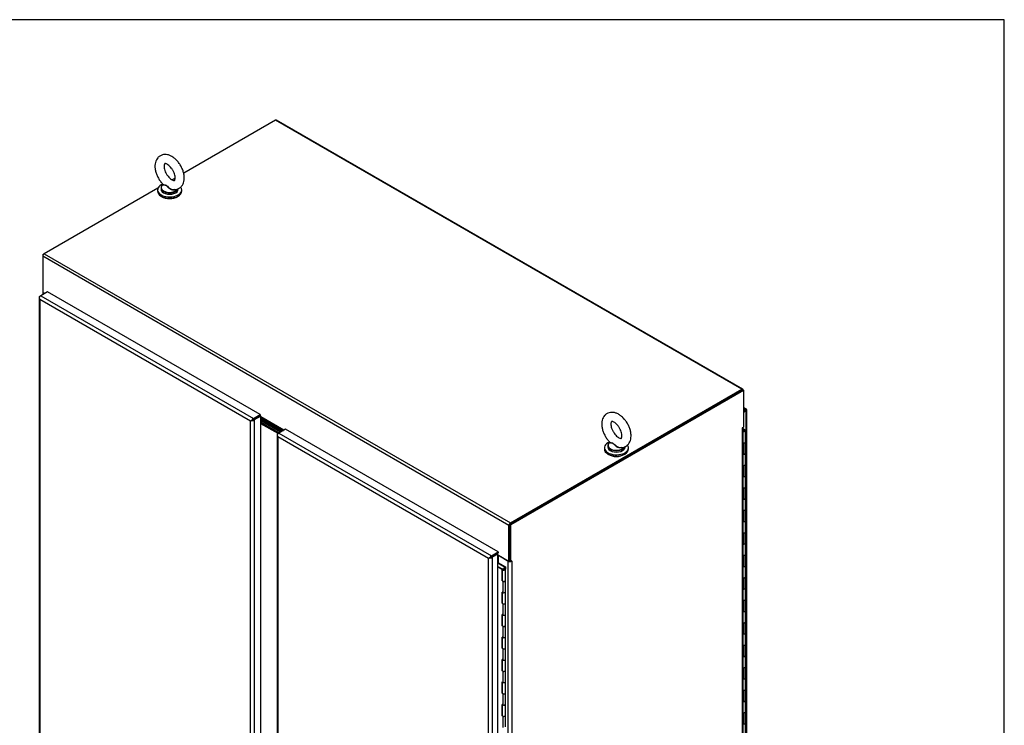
# Model space of a CAD drawing. Header units: inches. Extents: x 1 to 359, y -2 to 239.
# Tile 99 of 99: x 306 to 359, y 200 to 239. Entities that reach past the tile are written whole.
import ezdxf

# ---------------------------------------------------------------- set-up
doc = ezdxf.new("R2010")
doc.units = ezdxf.units.IN
doc.header["$MEASUREMENT"] = 0
for name, color, linetype in [('COM54746-60', 7, 'Continuous'), ('COM70098', 7, 'Continuous'), ('COM71195-6', 7, 'Continuous'), ('COM71196-6', 7, 'Continuous'), ('COM71197-1', 7, 'Continuous'), ('COM71302-1', 7, 'Continuous'), ('Default', 7, 'Continuous'), ('GSK87756', 7, 'Continuous'), ('SCS86414', 7, 'Continuous'), ('WAF25377', 7, 'Continuous'), ('WAM254785', 7, 'Continuous')]:
    doc.layers.add(name, color=color, linetype=linetype)

# ---------------------------------------------------------------- blocks, each defined once
blk = doc.blocks.new('SE6')
at = {"layer": 'COM54746-60', "color": 7, "linetype": 'Continuous'}
for p, q in [((345.111, 216.522), (345.005, 216.583)), ((345.005, 216.545), (345.027, 216.533)), ((345.023, 216.531), (345.009, 216.523)), ((345.009, 216.493), (345.023, 216.485)), ((345.009, 216.493), (345.009, 216.477)), ((345.009, 216.477), (345.023, 216.469)), ((345.023, 216.469), (345.023, 216.485)), ((345.089, 216.523), (345.076, 216.531)), ((345.076, 216.485), (345.089, 216.493)), ((345.076, 216.485), (345.076, 216.469)), ((345.076, 216.469), (345.089, 216.477)), ((345.089, 216.477), (345.089, 216.493)), ((345.1, 216.492), (345.1, 216.508)), ((345.137, 215.874), (345.137, 216.487)), ((345.005, 215.824), (345.045, 215.824)), ((345.045, 215.211), (345.045, 215.824)), ((345.137, 215.262), (345.137, 215.874)), ((345.005, 215.211), (345.045, 215.211)), ((345.137, 214.649), (345.137, 215.262)), ((345.005, 214.599), (345.045, 214.599)), ((345.045, 213.986), (345.045, 214.599)), ((345.137, 214.037), (345.137, 214.649)), ((345.005, 213.986), (345.045, 213.986)), ((345.137, 213.425), (345.137, 214.038)), ((345.005, 213.374), (345.045, 213.374)), ((345.045, 212.762), (345.045, 213.374)), ((345.137, 212.812), (345.137, 213.425)), ((345.005, 212.762), (345.045, 212.762)), ((345.137, 212.2), (345.137, 212.813)), ((345.005, 212.149), (345.045, 212.149)), ((345.045, 211.537), (345.045, 212.149)), ((345.137, 211.588), (345.137, 212.2)), ((345.005, 211.537), (345.045, 211.537)), ((345.137, 210.975), (345.137, 211.588)), ((345.005, 210.925), (345.045, 210.925)), ((345.045, 210.312), (345.045, 210.925)), ((345.137, 210.363), (345.137, 210.975)), ((345.005, 210.312), (345.045, 210.312)), ((345.137, 209.75), (345.137, 210.363)), ((345.005, 209.7), (345.045, 209.7)), ((345.045, 209.087), (345.045, 209.7)), ((345.137, 209.138), (345.137, 209.75)), ((331.653, 209.274), (331.679, 209.289)), ((332.014, 209.058), (331.653, 209.267)), ((331.653, 209.088), (331.879, 208.958)), ((331.679, 209.289), (332.061, 209.069)), ((345.005, 209.087), (345.045, 209.087)), ((345.137, 208.526), (345.137, 209.139)), ((331.875, 208.922), (331.653, 209.051)), ((331.875, 208.31), (331.875, 208.922)), ((331.879, 208.958), (331.879, 208.346)), ((331.885, 208.937), (331.885, 208.325)), ((331.911, 208.973), (331.944, 208.954)), ((331.936, 208.937), (331.936, 208.927)), ((331.944, 208.954), (331.944, 208.951)), ((332.011, 208.927), (332.011, 208.937)), ((332.014, 208.939), (332.014, 209.058)), ((332.014, 208.939), (332.014, 208.936)), ((332.061, 209.069), (332.061, 208.94)), ((332.061, 208.325), (332.061, 208.937)), ((331.875, 208.31), (331.911, 208.289)), ((331.885, 208.342), (331.879, 208.346)), ((331.911, 208.289), (331.911, 207.676)), ((332.061, 207.712), (332.061, 208.325)), ((345.005, 208.475), (345.045, 208.475)), ((345.045, 207.863), (345.045, 208.475)), ((345.137, 207.913), (345.137, 208.526)), ((331.911, 207.676), (331.875, 207.697)), ((331.875, 207.085), (331.875, 207.697)), ((331.879, 207.695), (331.879, 207.121)), ((331.885, 207.691), (331.885, 207.1)), ((332.061, 207.1), (332.061, 207.712)), ((345.005, 207.863), (345.045, 207.863)), ((345.137, 207.301), (345.137, 207.914)), ((331.911, 207.064), (331.875, 207.085)), ((331.879, 207.121), (331.885, 207.117)), ((331.911, 207.064), (331.911, 206.451)), ((332.061, 206.487), (332.061, 207.1)), ((345.005, 207.25), (345.045, 207.25)), ((345.045, 206.638), (345.045, 207.25)), ((345.137, 206.689), (345.137, 207.301)), ((331.911, 206.451), (331.875, 206.472)), ((331.875, 205.86), (331.875, 206.472)), ((331.879, 206.47), (331.879, 205.896)), ((331.885, 206.466), (331.885, 205.875)), ((332.061, 205.875), (332.061, 206.488)), ((345.005, 206.638), (345.045, 206.638)), ((345.137, 206.076), (345.137, 206.689)), ((331.911, 205.84), (331.875, 205.86)), ((331.879, 205.896), (331.885, 205.892)), ((332.061, 205.262), (332.061, 205.875)), ((345.005, 206.026), (345.045, 206.026)), ((345.045, 205.413), (345.045, 206.026)), ((345.137, 205.464), (345.137, 206.076)), ((331.911, 205.84), (331.911, 205.227)), ((345.005, 205.413), (345.045, 205.413)), ((345.137, 204.851), (345.137, 205.464)), ((331.911, 205.227), (331.875, 205.247)), ((331.875, 204.635), (331.875, 205.247)), ((331.879, 205.245), (331.879, 204.672)), ((331.885, 205.241), (331.885, 204.651)), ((332.061, 204.651), (332.061, 205.263)), ((345.005, 204.801), (345.045, 204.801)), ((345.045, 204.188), (345.045, 204.801)), ((345.137, 204.239), (345.137, 204.851)), ((331.911, 204.615), (331.875, 204.635)), ((331.879, 204.672), (331.885, 204.668)), ((331.911, 204.615), (331.911, 204.002)), ((332.061, 204.038), (332.061, 204.651)), ((331.911, 204.002), (331.875, 204.022)), ((331.875, 203.411), (331.875, 204.022)), ((331.879, 204.021), (331.879, 203.447)), ((331.885, 204.017), (331.885, 203.426)), ((332.061, 203.426), (332.061, 204.038)), ((345.005, 204.188), (345.045, 204.188)), ((345.137, 203.627), (345.137, 204.24)), ((331.911, 203.39), (331.875, 203.411)), ((331.879, 203.447), (331.885, 203.443)), ((331.911, 203.39), (331.911, 202.777)), ((332.061, 202.813), (332.061, 203.426)), ((345.005, 203.576), (345.045, 203.576)), ((345.045, 202.964), (345.045, 203.576)), ((345.137, 203.014), (345.137, 203.627)), ((331.911, 202.777), (331.875, 202.798)), ((331.875, 202.186), (331.875, 202.798)), ((331.879, 202.796), (331.879, 202.222)), ((331.885, 202.792), (331.885, 202.201)), ((332.061, 202.201), (332.061, 202.813)), ((345.005, 202.964), (345.045, 202.964)), ((345.137, 202.402), (345.137, 203.015)), ((331.911, 202.165), (331.875, 202.186)), ((331.879, 202.222), (331.885, 202.218)), ((331.911, 202.165), (331.911, 201.552)), ((332.061, 201.588), (332.061, 202.201)), ((345.005, 202.351), (345.045, 202.351)), ((345.045, 201.739), (345.045, 202.351)), ((345.137, 201.79), (345.137, 202.402)), ((331.911, 201.552), (331.875, 201.573)), ((331.875, 200.961), (331.875, 201.573)), ((331.879, 201.571), (331.879, 200.997)), ((331.885, 201.567), (331.885, 200.976)), ((332.061, 200.976), (332.061, 201.589)), ((345.005, 201.739), (345.045, 201.739)), ((345.137, 201.177), (345.137, 201.79)), ((345.005, 201.127), (345.045, 201.127)), ((345.045, 200.514), (345.045, 201.127)), ((345.137, 200.565), (345.137, 201.177)), ((331.911, 200.941), (331.875, 200.961)), ((331.879, 200.997), (331.885, 200.993)), ((331.911, 200.941), (331.911, 200.328)), ((332.061, 200.363), (332.061, 200.976)), ((345.005, 200.514), (345.045, 200.514)), ((345.137, 199.952), (345.137, 200.565))]:
    blk.add_line(p, q, dxfattribs=at)
for centre, major_axis, start_param, end_param in [((345.036, 216.508), (0.0375, 0), -3.926991, -3.767663), ((345.049, 216.487), (-0.0878, 0), 1.05021, 3.926991), ((345.036, 216.508), (0.0375, 0), 3.767663, 3.926991), ((345.036, 216.492), (0.0375, 0), 3.767663, 3.926991), ((345.049, 216.487), (-0.0413, 0), 0.551314, 2.590278), ((345.049, 216.516), (0.0375, 0), 0.785398, 2.356194), ((345.049, 216.5), (-0.0375, 0), 0.785398, 2.356194), ((345.049, 216.484), (0.0375, 0), 3.926991, 5.497787), ((345.062, 216.508), (-0.0375, 0), 2.356194, 3.926991), ((345.062, 216.492), (-0.0375, 0), 2.356194, 3.141593), ((345.049, 215.874), (-0.0878, 0), 1.05021, 3.141593), ((345.049, 215.874), (-0.0878, 0), 1.525279, 3.141593), ((345.049, 215.262), (-0.0878, 0), 1.05021, 3.141593), ((345.049, 215.262), (-0.0878, 0), 1.525279, 3.141593), ((345.049, 214.649), (-0.0878, 0), 1.05021, 3.141593), ((345.049, 214.649), (-0.0877, 0), 1.525279, 3.141593), ((345.049, 214.038), (-0.0878, 0), 1.05021, 3.141593), ((345.049, 214.037), (-0.0878, 0), 1.525279, 3.141593), ((345.049, 213.425), (-0.0878, 0), 1.05021, 3.141593), ((345.049, 213.425), (-0.0877, 0), 1.525279, 3.141593), ((345.049, 212.813), (-0.0878, 0), 1.05021, 3.141593), ((345.049, 212.812), (-0.0878, 0), 1.525279, 3.141593), ((345.049, 212.2), (-0.0877, 0), 1.05021, 3.141593), ((345.049, 212.2), (-0.0878, 0), 1.525279, 3.141593), ((345.049, 211.588), (-0.0877, 0), 1.05021, 3.141593), ((345.049, 211.588), (-0.0877, 0), 1.525279, 3.141593), ((345.049, 210.975), (-0.0877, 0), 1.05021, 3.141593), ((345.049, 210.975), (-0.0878, 0), 1.525279, 3.141593), ((345.049, 210.363), (-0.0877, 0), 1.05021, 3.141593), ((345.049, 210.363), (-0.0878, 0), 1.525279, 3.141593), ((345.049, 209.75), (-0.0878, 0), 1.05021, 3.141593), ((345.049, 209.75), (-0.0878, 0), 1.525279, 3.141593), ((345.049, 209.139), (-0.0878, 0), 1.05021, 3.141593), ((345.049, 209.138), (-0.0878, 0), 1.525279, 3.141593), ((331.973, 208.937), (0.101, 0), 2.775808, 3.404676), ((331.973, 208.937), (-0.0878, 0), -0.785398, 3.18711), ((331.973, 208.937), (-0.0412, 0), -0.785398, 3.207987), ((331.973, 208.325), (0.101, 0), -3.507377, -3.404676), ((331.973, 208.325), (-0.0878, 0), 0, 3.141593), ((331.973, 208.325), (-0.0877, 0), 0.785398, 3.141593), ((345.049, 208.526), (-0.0878, 0), 1.05021, 3.141593), ((345.049, 208.526), (-0.0877, 0), 1.525279, 3.141593), ((331.973, 207.712), (-0.0878, 0), 0, 3.141593), ((331.973, 207.712), (-0.0877, 0), 0.785398, 3.141593), ((345.049, 207.914), (-0.0878, 0), 1.05021, 3.141593), ((345.049, 207.913), (-0.0878, 0), 1.525279, 3.141593), ((331.973, 207.1), (0.101, 0), -3.507377, -3.404676), ((331.813, 207.337), (-0.057, 0.0987), 4.366763, 4.535551), ((331.813, 207.337), (-0.057, 0.0987), 3.31843, 3.487219), ((331.845, 207.356), (0.057, -0.0987), -0.360117, -0.292582), ((331.973, 207.1), (-0.0877, 0), 0, 3.141593), ((331.973, 207.1), (-0.0878, 0), 0.785398, 3.141593), ((345.049, 207.301), (-0.0878, 0), 1.05021, 3.141593), ((345.049, 207.301), (-0.0878, 0), 1.525279, 3.141593), ((331.973, 206.488), (-0.0877, 0), 0, 3.141593), ((331.973, 206.487), (-0.0878, 0), 0.785398, 3.141593), ((345.049, 206.689), (-0.0878, 0), 1.05021, 3.141593), ((345.049, 206.689), (-0.0878, 0), 1.525279, 3.141593), ((331.973, 205.875), (0.101, 0), -3.507377, -3.404676), ((331.973, 205.875), (-0.0877, 0), 0, 3.141593), ((331.973, 205.875), (-0.0878, 0), 0.785398, 3.141593), ((345.049, 206.076), (-0.0878, 0), 1.05021, 3.141593), ((345.049, 206.076), (-0.0877, 0), 1.525279, 3.141593), ((345.049, 205.464), (-0.0877, 0), 1.05021, 3.141593), ((345.049, 205.464), (-0.0877, 0), 1.525279, 3.141593), ((331.973, 205.263), (-0.0877, 0), 0, 3.141593), ((331.973, 205.262), (-0.0878, 0), 0.785398, 3.141593), ((345.049, 204.851), (-0.0877, 0), 1.05021, 3.141593), ((345.049, 204.851), (-0.0877, 0), 1.525279, 3.141593), ((331.973, 204.651), (0.101, 0), -3.507377, -3.404676), ((331.973, 204.651), (-0.0878, 0), 0, 3.141593), ((331.973, 204.651), (-0.0878, 0), 0.785398, 3.141593), ((331.973, 204.038), (-0.0878, 0), 0, 3.141593), ((331.973, 204.038), (-0.0878, 0), 0.785398, 3.141593), ((345.049, 204.24), (-0.0877, 0), 1.05021, 3.141593), ((345.049, 204.239), (-0.0878, 0), 1.525279, 3.141593), ((331.973, 203.426), (0.101, 0), -3.507377, -3.404676), ((331.813, 203.663), (-0.057, 0.0987), 4.366763, 4.535551), ((331.813, 203.663), (-0.057, 0.0987), 3.31843, 3.487219), ((331.845, 203.682), (0.057, -0.0987), -0.360117, -0.292582), ((331.973, 203.426), (-0.0878, 0), 0, 3.141593), ((331.973, 203.426), (-0.0877, 0), 0.785398, 3.141593), ((345.049, 203.627), (-0.0877, 0), 1.05021, 3.141593), ((345.049, 203.627), (-0.0878, 0), 1.525279, 3.141593), ((331.973, 202.813), (-0.0877, 0), 0, 3.141593), ((331.973, 202.813), (-0.0878, 0), 0.785398, 3.141593), ((345.049, 203.015), (-0.0878, 0), 1.05021, 3.141593), ((345.049, 203.014), (-0.0878, 0), 1.525279, 3.141593), ((331.973, 202.201), (0.101, 0), -3.507377, -3.404676), ((331.973, 202.201), (-0.0877, 0), 0, 3.141593), ((331.973, 202.201), (-0.0878, 0), 0.785398, 3.141593), ((345.049, 202.402), (-0.0878, 0), 1.05021, 3.141593), ((345.049, 202.402), (-0.0877, 0), 1.525279, 3.141593), ((331.973, 201.589), (-0.0877, 0), 0, 3.141593), ((331.973, 201.588), (-0.0878, 0), 0.785398, 3.141593), ((345.049, 201.79), (-0.0878, 0), 1.05021, 3.141593), ((345.049, 201.79), (-0.0878, 0), 1.525279, 3.141593), ((345.049, 201.177), (-0.0878, 0), 1.05021, 3.141593), ((345.049, 201.177), (-0.0878, 0), 1.525279, 3.141593), ((331.973, 200.976), (0.101, 0), -3.507377, -3.404676), ((331.973, 200.976), (-0.0877, 0), 0, 3.141593), ((331.973, 200.976), (-0.0878, 0), 0.785398, 3.141593), ((345.049, 200.565), (-0.0878, 0), 1.05021, 3.141593), ((345.049, 200.565), (-0.0878, 0), 1.525279, 3.141593)]:
    blk.add_ellipse(centre, major_axis=major_axis, ratio=0.57735, start_param=start_param, end_param=end_param, dxfattribs=at)
blk.add_ellipse((331.973, 208.937), major_axis=(0.0375, 0), ratio=0.57735, dxfattribs=at)
at = {"layer": 'COM70098', "color": 7, "linetype": 'Continuous'}
for p, q in [((319.867, 216.434), (318.749, 217.08)), ((319.817, 216.405), (318.749, 217.021)), ((319.735, 216.358), (318.749, 216.927)), ((319.684, 216.329), (318.749, 216.868))]:
    blk.add_line(p, q, dxfattribs=at)
at = {"layer": 'COM71195-6', "color": 7, "linetype": 'Continuous'}
for p, q in [((306.677, 223.749), (306.677, 185.572)), ((306.682, 223.727), (306.682, 223.727)), ((306.719, 223.807), (306.769, 223.836)), ((318.185, 217.013), (306.719, 223.632)), ((306.719, 223.632), (306.719, 185.572)), ((307.133, 224.046), (306.769, 223.836)), ((306.769, 223.836), (318.336, 217.158)), ((318.699, 217.368), (307.133, 224.046)), ((345.183, 217.661), (345.014, 217.758)), ((345.112, 217.653), (345.014, 217.71)), ((345.014, 217.597), (345.112, 217.653)), ((318.336, 217.158), (318.699, 217.368)), ((318.336, 217.1), (318.699, 217.31)), ((318.699, 217.31), (318.336, 217.1)), ((318.749, 217.28), (318.386, 217.071)), ((318.699, 217.368), (318.699, 217.31)), ((318.749, 217.28), (318.699, 217.31)), ((318.749, 179.104), (318.749, 217.28)), ((345.014, 217.539), (345.112, 217.595)), ((345.112, 217.595), (345.014, 217.539)), ((345.163, 217.566), (345.014, 217.48)), ((345.199, 217.646), (345.112, 217.595)), ((345.199, 217.646), (345.112, 217.595)), ((345.112, 217.595), (345.163, 217.624)), ((345.112, 217.595), (345.112, 217.595)), ((345.112, 217.595), (345.112, 217.595)), ((345.163, 179.39), (345.163, 217.566)), ((345.204, 179.448), (345.204, 217.624)), ((318.235, 217.042), (318.185, 217.013)), ((318.185, 178.952), (318.185, 217.013)), ((318.248, 217.049), (318.336, 217.1)), ((318.249, 217.049), (318.336, 217.1)), ((318.386, 217.071), (318.386, 178.894))]:
    blk.add_line(p, q, dxfattribs=at)
for centre, major_axis, ratio, start_param, end_param in [((306.82, 223.749), (0.143, 0), 0.57735, 2.356194, 3.403392), ((306.769, 223.72), (0.071, 0.123), 0.57735, 0.785398, 1.832596), ((306.82, 223.69), (-0.101, 0.174), 0.57759, 1.047405, 1.571004), ((306.82, 223.69), (-0.101, 0.174), 0.57759, 1.04699, 1.570589), ((345.112, 217.537), (-0.071, -0.123), 0.57735, 2.879793, 3.926991), ((318.336, 217.042), (0.071, 0.123), 0.57735, 0.785398, 1.832596), ((345.062, 217.566), (-0.0712, -0.0412), 0.000359, 2.356402, 3.927198), ((345.062, 217.566), (-0.0712, -0.0411), 0.000359, 2.355987, 3.926784), ((345.062, 217.566), (0.142, 0.082), 0.000359, -0.785191, -0.261592), ((345.062, 217.566), (0.142, 0.082), 0.000359, 0.261592, 0.785191), ((345.062, 217.624), (-0.143, 0), 0.57735, 2.356194, 3.403392), ((318.285, 217.071), (-0.142, -0.082), 0.000359, -1.30879, -0.785191), ((318.285, 217.071), (-0.142, -0.082), 0.000359, 0.785191, 1.30879), ((318.285, 217.071), (0.0712, 0.0412), 0.000359, 0.785605, 2.356402), ((318.285, 217.071), (0.0712, 0.0411), 0.000359, 3.926784, 5.49758), ((318.285, 217.129), (0.143, 0), 0.57735, 4.45059, 5.497787)]:
    blk.add_ellipse(centre, major_axis=major_axis, ratio=ratio, start_param=start_param, end_param=end_param, dxfattribs=at)
at = {"layer": 'COM71196-6', "color": 7, "linetype": 'Continuous'}
for p, q in [((319.636, 216.267), (319.636, 196.056)), ((319.641, 216.245), (319.641, 216.245)), ((319.678, 216.325), (319.728, 216.354)), ((319.678, 216.15), (319.678, 196.107)), ((331.144, 209.531), (319.678, 216.15)), ((320.092, 216.564), (319.728, 216.354)), ((319.728, 216.354), (331.295, 209.676)), ((331.658, 209.886), (320.092, 216.564)), ((331.208, 209.567), (331.295, 209.618)), ((331.208, 209.568), (331.295, 209.618)), ((331.295, 209.676), (331.658, 209.886)), ((331.295, 209.618), (331.658, 209.828)), ((331.603, 209.795), (331.295, 209.618)), ((331.653, 209.766), (331.345, 209.589)), ((331.653, 209.766), (331.603, 209.795)), ((331.653, 171.59), (331.653, 209.766)), ((331.658, 209.886), (331.658, 209.828)), ((331.194, 209.56), (331.144, 209.531)), ((331.144, 171.47), (331.144, 209.531)), ((331.345, 209.589), (331.345, 171.412))]:
    blk.add_line(p, q, dxfattribs=at)
for centre, major_axis, ratio, start_param, end_param in [((319.779, 216.267), (0.142, 0), 0.57735, 2.356194, 3.403392), ((319.728, 216.238), (0.071, 0.123), 0.57735, 0.785398, 1.832596), ((319.779, 216.209), (-0.101, 0.174), 0.57759, 1.04699, 1.570589), ((319.779, 216.209), (-0.101, 0.174), 0.57759, 1.047405, 1.571004), ((331.245, 209.589), (0.0712, 0.0411), 0.000359, 3.926784, 5.49758), ((331.245, 209.589), (0.0712, 0.0412), 0.000359, 0.785605, 2.356402), ((331.295, 209.56), (0.071, 0.123), 0.57735, 0.785398, 1.832596), ((331.245, 209.589), (-0.142, -0.082), 0.000359, -1.30879, -0.785191), ((331.245, 209.589), (-0.142, -0.082), 0.000359, 0.785191, 1.30879), ((331.245, 209.647), (0.142, 0), 0.57735, 4.45059, 5.497787)]:
    blk.add_ellipse(centre, major_axis=major_axis, ratio=ratio, start_param=start_param, end_param=end_param, dxfattribs=at)
at = {"layer": 'COM71197-1', "color": 7, "linetype": 'Continuous'}
for p, q in [((306.867, 226.074), (306.943, 226.118)), ((306.89, 226.061), (306.867, 226.074)), ((306.867, 226.074), (306.867, 225.986)), ((306.876, 224.02), (306.876, 223.898)), ((306.918, 223.978), (306.918, 223.922)), ((306.967, 223.95), (306.918, 223.978)), ((344.964, 218.696), (332.305, 211.388)), ((345.014, 218.667), (332.355, 211.359)), ((344.964, 218.696), (345.014, 218.667)), ((345.014, 218.667), (345.014, 216.677)), ((344.956, 216.634), (344.964, 216.63)), ((344.964, 216.648), (345.014, 216.677)), ((344.964, 179.085), (344.964, 216.63)), ((345.005, 179.143), (345.005, 216.672)), ((332.305, 209.397), (332.305, 211.388)), ((332.305, 211.388), (332.355, 211.359)), ((332.355, 209.368), (332.355, 211.359)), ((332.204, 209.379), (331.676, 209.684)), ((331.676, 209.287), (331.676, 209.684)), ((332.204, 171.834), (332.204, 209.379)), ((332.355, 209.368), (332.305, 209.397)), ((332.405, 209.397), (332.355, 209.368)), ((332.39, 209.388), (332.405, 209.379)), ((332.405, 209.379), (332.405, 171.834))]:
    blk.add_line(p, q, dxfattribs=at)
for centre, major_axis, start_param, end_param in [((307.019, 224.036), (0.142, 0), 3.357369, 3.926991), ((344.964, 216.639), (0.00562, 0.00974), 0.785398, 3.926991), ((344.863, 216.688), (-0.143, 0), 2.356194, 2.925816), ((331.626, 209.655), (0.0712, 0), 0.785398, 1.181427), ((332.305, 209.437), (-0.142, 0), 0.785398, 2.356194), ((332.305, 209.437), (-0.0712, 0), 1.538919, 1.602674), ((332.405, 209.388), (-0.00563, -0.00974), 0.785398, 3.926991)]:
    blk.add_ellipse(centre, major_axis=major_axis, ratio=0.57735, start_param=start_param, end_param=end_param, dxfattribs=at)
at = {"layer": 'COM71302-1', "color": 7, "linetype": 'Continuous'}
for p, q in [((319.551, 233.397), (314.543, 230.505)), ((344.938, 218.74), (319.551, 233.397)), ((344.992, 218.745), (319.605, 233.402)), ((314.087, 230.242), (313.917, 230.144)), ((313.145, 229.698), (306.943, 226.118)), ((332.254, 211.329), (306.867, 225.986)), ((306.867, 225.986), (306.867, 224.025)), ((306.943, 226.118), (332.33, 211.461)), ((306.867, 224.025), (306.983, 223.959)), ((332.33, 211.461), (344.938, 218.74)), ((332.33, 211.402), (344.938, 218.682)), ((345.014, 218.696), (345.014, 218.667)), ((318.608, 217.257), (318.608, 217.257)), ((318.659, 217.287), (318.659, 217.287)), ((320.002, 216.512), (318.749, 217.235)), ((318.749, 217.176), (319.951, 216.482)), ((319.941, 216.477), (318.749, 217.165)), ((319.891, 216.448), (318.749, 217.106)), ((332.254, 209.368), (332.254, 211.329)), ((332.305, 209.397), (332.305, 211.358)), ((331.591, 209.789), (331.591, 209.789)), ((331.653, 209.716), (332.254, 209.368)), ((332.305, 209.397), (332.254, 209.368))]:
    blk.add_line(p, q, dxfattribs=at)
for centre, major_axis, start_param, end_param in [((319.551, 233.309), (-0.0536, -0.0929), 3.141593, 3.926991), ((306.943, 226.03), (0.0536, 0.0929), 0.785398, 2.356194), ((344.938, 218.652), (-0.0536, -0.0929), 2.356194, 3.926991), ((332.33, 211.373), (-0.0536, -0.0929), 3.926991, 5.497787)]:
    blk.add_ellipse(centre, major_axis=major_axis, ratio=0.57735, start_param=start_param, end_param=end_param, dxfattribs=at)
at = {"layer": 'GSK87756', "color": 7, "linetype": 'Continuous'}
for p, q in [((319.826, 216.41), (318.749, 217.032)), ((319.726, 216.353), (318.749, 216.916))]:
    blk.add_line(p, q, dxfattribs=at)
at = {"layer": 'SCS86414', "color": 7, "linetype": 'Continuous'}
for p, q in [((313.309, 229.708), (313.309, 229.635)), ((313.425, 229.901), (313.406, 229.887)), ((314.246, 229.635), (314.246, 229.667)), ((337.635, 215.663), (337.635, 215.59)), ((337.751, 215.857), (337.733, 215.842)), ((338.573, 215.59), (338.573, 215.622))]:
    blk.add_line(p, q, dxfattribs=at)
for centre, major_axis, start_param, end_param in [((313.778, 229.708), (-0.469, 0), 5.983057, 6.283185), ((313.778, 229.708), (-0.469, 0), 0, 0.694988), ((313.778, 229.635), (-0.469, 0), 0, 3.141593), ((313.778, 229.731), (0.458, 0), 2.514731, 3.221299), ((313.778, 229.731), (0.458, 0), 3.221299, 5.957014), ((313.778, 229.708), (-0.469, 0), 0.694988, 2.427899), ((313.778, 229.708), (-0.469, 0), 2.427899, 2.961738), ((338.104, 215.663), (-0.469, 0), 5.983057, 6.283185), ((338.104, 215.663), (-0.469, 0), 0, 0.694988), ((338.104, 215.59), (-0.469, 0), 0, 3.141593), ((338.104, 215.687), (0.458, 0), 2.514731, 3.221299), ((338.104, 215.687), (0.458, 0), 3.221299, 5.957014), ((338.104, 215.663), (-0.469, 0), 2.427899, 2.961738), ((338.104, 215.663), (-0.469, 0), 0.694988, 2.427899)]:
    blk.add_ellipse(centre, major_axis=major_axis, ratio=0.57735, start_param=start_param, end_param=end_param, dxfattribs=at)
for points, knots in [([(314.575, 230.254), (314.574, 230.291), (314.571, 230.381), (314.541, 230.547), (314.476, 230.737), (314.385, 230.921), (314.271, 231.093), (314.137, 231.245), (313.987, 231.372), (313.83, 231.464), (313.673, 231.518), (313.524, 231.535), (313.378, 231.514), (313.243, 231.454), (313.132, 231.358), (313.051, 231.237), (312.999, 231.096), (312.976, 230.935), (312.983, 230.757), (313.022, 230.568), (313.091, 230.378), (313.185, 230.196), (313.3, 230.028), (313.381, 229.944), (313.426, 229.898)], [0, 0, 0, 0, 0.027091, 0.075936, 0.124604, 0.1731, 0.221618, 0.270438, 0.319886, 0.370304, 0.415741, 0.458652, 0.49951, 0.543713, 0.585776, 0.627131, 0.669601, 0.714521, 0.76192, 0.810597, 0.859239, 0.90772, 0.956269, 1, 1, 1, 1]), ([(314.078, 230.254), (314.078, 230.236), (314.076, 230.194), (314.062, 230.139), (314.044, 230.114), (314.042, 230.114), (314.035, 230.11), (313.992, 230.112), (313.92, 230.138), (313.83, 230.197), (313.737, 230.284), (313.647, 230.397), (313.571, 230.526), (313.514, 230.661), (313.482, 230.79), (313.474, 230.901), (313.485, 230.981), (313.504, 231.022), (313.514, 231.029), (313.514, 231.03), (313.544, 231.034), (313.605, 231.018), (313.687, 230.973), (313.78, 230.898), (313.872, 230.795), (313.954, 230.672), (314.02, 230.537), (314.063, 230.405), (314.077, 230.308), (314.078, 230.266), (314.078, 230.254)], [0, 0, 0, 0, 0.01882, 0.054284, 0.090421, 0.129857, 0.170537, 0.20514, 0.241764, 0.27784, 0.31452, 0.352127, 0.390323, 0.428633, 0.466425, 0.503283, 0.539136, 0.574874, 0.612299, 0.65772, 0.693087, 0.726912, 0.762817, 0.799127, 0.836372, 0.874378, 0.912701, 0.95077, 0.988053, 1, 1, 1, 1]), ([(313.965, 229.621), (313.999, 229.617), (314.071, 229.609), (314.2, 229.636), (314.329, 229.7), (314.437, 229.8), (314.513, 229.924), (314.562, 230.068), (314.575, 230.186), (314.575, 230.247), (314.575, 230.254)], [0, 0, 0, 0, 0.091642, 0.232434, 0.384127, 0.52926, 0.67271, 0.820884, 0.982088, 1, 1, 1, 1]), ([(314.078, 229.617), (314.045, 229.595), (314.001, 229.586), (313.932, 229.594), (313.908, 229.6), (313.863, 229.616), (313.842, 229.627), (313.779, 229.665), (313.742, 229.696), (313.69, 229.747), (313.674, 229.764), (313.642, 229.797), (313.625, 229.812), (313.591, 229.835), (313.573, 229.842), (313.54, 229.85), (313.524, 229.851), (313.48, 229.855), (313.456, 229.856), (313.424, 229.866), (313.416, 229.875), (313.421, 229.889)], [0.5625132, 0.5625132, 0.5625132, 0.5625132, 0.625, 0.625, 0.65625, 0.65625, 0.6875, 0.6875, 0.75, 0.75, 0.78125, 0.78125, 0.8125, 0.8125, 0.84375, 0.84375, 0.875, 0.875, 0.9375, 0.9375, 1, 1, 1, 1]), ([(313.425, 229.897), (313.429, 229.894), (313.434, 229.891), (313.456, 229.881), (313.481, 229.877), (313.524, 229.87), (313.539, 229.867), (313.572, 229.858), (313.59, 229.85), (313.641, 229.819), (313.673, 229.786), (313.741, 229.724), (313.779, 229.693), (313.862, 229.643), (313.907, 229.624), (313.957, 229.617), (313.961, 229.617), (313.965, 229.616)], [0.0403477, 0.0403477, 0.0403477, 0.0403477, 0.0625, 0.0625, 0.125, 0.125, 0.15625, 0.15625, 0.1875, 0.1875, 0.25, 0.25, 0.3125, 0.3125, 0.375, 0.375, 0.3803212, 0.3803212, 0.3803212, 0.3803212]), ([(338.902, 216.209), (338.901, 216.247), (338.897, 216.336), (338.867, 216.502), (338.803, 216.692), (338.711, 216.877), (338.597, 217.048), (338.464, 217.2), (338.314, 217.327), (338.156, 217.42), (338, 217.474), (337.85, 217.49), (337.704, 217.47), (337.57, 217.41), (337.458, 217.313), (337.377, 217.193), (337.325, 217.051), (337.302, 216.89), (337.309, 216.712), (337.348, 216.523), (337.417, 216.333), (337.511, 216.151), (337.626, 215.984), (337.707, 215.899), (337.753, 215.853)], [0, 0, 0, 0, 0.027091, 0.075936, 0.124604, 0.1731, 0.221618, 0.270438, 0.319886, 0.370304, 0.415741, 0.458652, 0.49951, 0.543713, 0.585776, 0.627131, 0.669601, 0.714521, 0.76192, 0.810597, 0.859239, 0.90772, 0.956269, 1, 1, 1, 1]), ([(338.405, 216.209), (338.404, 216.192), (338.403, 216.149), (338.388, 216.094), (338.371, 216.069), (338.368, 216.069), (338.361, 216.065), (338.318, 216.067), (338.246, 216.094), (338.157, 216.152), (338.063, 216.24), (337.974, 216.352), (337.897, 216.481), (337.841, 216.616), (337.808, 216.746), (337.8, 216.856), (337.811, 216.936), (337.831, 216.977), (337.841, 216.984), (337.84, 216.986), (337.87, 216.989), (337.931, 216.973), (338.013, 216.928), (338.106, 216.853), (338.198, 216.75), (338.281, 216.627), (338.346, 216.493), (338.389, 216.36), (338.404, 216.264), (338.404, 216.221), (338.405, 216.209)], [0, 0, 0, 0, 0.01882, 0.054284, 0.090421, 0.129857, 0.170537, 0.20514, 0.241764, 0.27784, 0.31452, 0.352127, 0.390323, 0.428633, 0.466425, 0.503283, 0.539136, 0.574874, 0.612299, 0.65772, 0.693087, 0.726912, 0.762817, 0.799127, 0.836372, 0.874378, 0.912701, 0.95077, 0.988053, 1, 1, 1, 1]), ([(338.291, 215.576), (338.325, 215.572), (338.397, 215.565), (338.526, 215.591), (338.656, 215.655), (338.763, 215.755), (338.84, 215.879), (338.888, 216.024), (338.901, 216.142), (338.902, 216.202), (338.902, 216.209)], [0, 0, 0, 0, 0.091642, 0.232434, 0.384127, 0.52926, 0.67271, 0.820884, 0.982088, 1, 1, 1, 1]), ([(338.404, 215.572), (338.371, 215.55), (338.327, 215.541), (338.258, 215.549), (338.235, 215.555), (338.19, 215.572), (338.168, 215.582), (338.105, 215.62), (338.068, 215.652), (338.017, 215.702), (338, 215.719), (337.968, 215.752), (337.951, 215.767), (337.917, 215.79), (337.899, 215.797), (337.866, 215.805), (337.85, 215.807), (337.806, 215.81), (337.782, 215.811), (337.75, 215.821), (337.742, 215.83), (337.747, 215.844)], [0.5625132, 0.5625132, 0.5625132, 0.5625132, 0.625, 0.625, 0.65625, 0.65625, 0.6875, 0.6875, 0.75, 0.75, 0.78125, 0.78125, 0.8125, 0.8125, 0.84375, 0.84375, 0.875, 0.875, 0.9375, 0.9375, 1, 1, 1, 1]), ([(337.751, 215.852), (337.755, 215.849), (337.76, 215.846), (337.782, 215.836), (337.807, 215.833), (337.85, 215.825), (337.866, 215.822), (337.899, 215.813), (337.916, 215.806), (337.967, 215.775), (337.999, 215.742), (338.068, 215.679), (338.105, 215.648), (338.188, 215.598), (338.234, 215.58), (338.284, 215.573), (338.288, 215.572), (338.291, 215.572)], [0.0403477, 0.0403477, 0.0403477, 0.0403477, 0.0625, 0.0625, 0.125, 0.125, 0.15625, 0.15625, 0.1875, 0.1875, 0.25, 0.25, 0.3125, 0.3125, 0.375, 0.375, 0.3803212, 0.3803212, 0.3803212, 0.3803212])]:
    blk.add_open_spline(points, degree=3, knots=knots, dxfattribs=at)
at = {"layer": 'WAF25377', "color": 7, "linetype": 'Continuous'}
for p, q in [((313.121, 229.598), (313.121, 229.528)), ((314.434, 229.528), (314.434, 229.598)), ((337.448, 215.553), (337.448, 215.483)), ((338.76, 215.483), (338.76, 215.553))]:
    blk.add_line(p, q, dxfattribs=at)
for centre, start_param, end_param in [((313.778, 229.598), 2.16117, 6.283185), ((313.778, 229.528), 3.141593, 6.283185), ((313.778, 229.598), 0, 0.414604), ((338.104, 215.553), 2.175067, 6.283185), ((338.104, 215.553), 0, 0.414604), ((338.104, 215.483), 3.141593, 6.283185)]:
    blk.add_ellipse(centre, major_axis=(0.656, 0), ratio=0.57735, start_param=start_param, end_param=end_param, dxfattribs=at)
at = {"layer": 'WAM254785', "color": 7, "linetype": 'Continuous'}
for centre, major_axis, start_param in [((313.778, 229.451), (0.563, 0), 3.846786), ((338.104, 215.406), (0.562, 0), 3.846905)]:
    blk.add_ellipse(centre, major_axis=major_axis, ratio=0.57735, start_param=start_param, end_param=5.577992, dxfattribs=at)
blk = doc.blocks.new('BORDER')
at = {"layer": 'Default', "color": 7, "linetype": 'Continuous'}
for p, q in [((0, 27.86), (-41.86, 27.86)), ((0, 0), (0, 27.86))]:
    blk.add_line(p, q, dxfattribs=at)

msp = doc.modelspace()

# ---------------------------------------------------------------- block references
at = {"layer": 'Default', "color": 7, "xscale": 8.55, "yscale": 8.55, "zscale": 8.55}
msp.add_blockref('BORDER', (359.223, 0.67), dxfattribs=at)
at = {"layer": 'Default'}
msp.add_blockref('SE6', (0, 0), dxfattribs=at)

doc.saveas('drawing.dxf')
